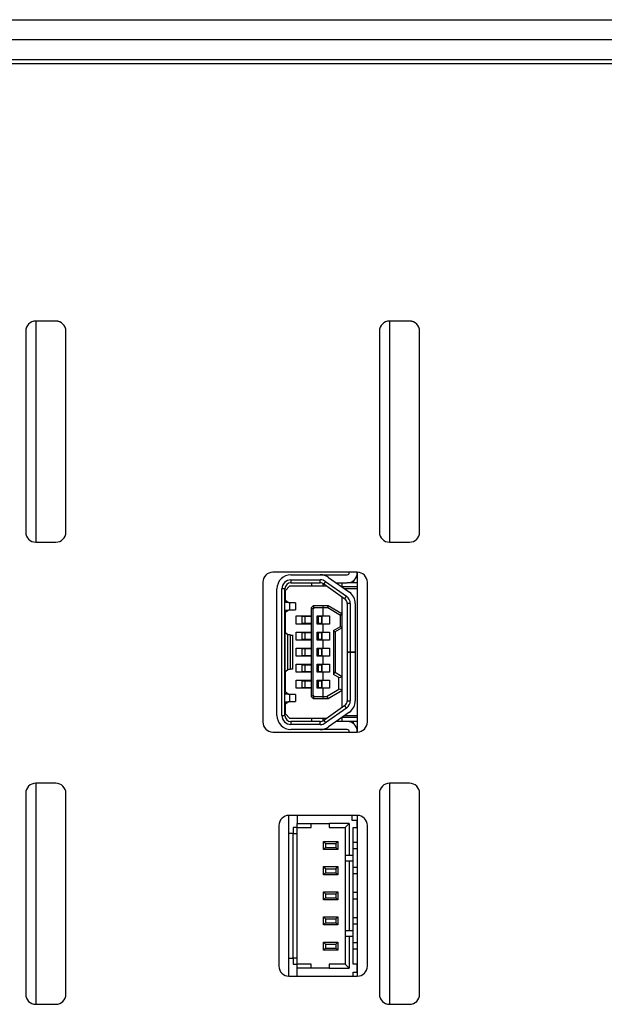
# Model space of a CAD drawing. Header units: millimetres. Extents: x 0 to 594, y 0 to 420.
# Tile 10 of 36: x 204 to 233, y 272 to 321. Entities that reach past the tile are written whole.
import ezdxf

# ---------------------------------------------------------------- set-up
doc = ezdxf.new("R2010")
doc.units = ezdxf.units.MM

msp = doc.modelspace()

# ---------------------------------------------------------------- linework, layer by layer
for p, q in [((166.6656, 321.193), (263.0656, 321.193)), ((263.0656, 320.193), (166.6656, 320.193)), ((263.0656, 319.193), (166.6656, 319.193)), ((262.8656, 318.993), (166.8656, 318.993)), ((205.8656, 306.193), (204.8656, 306.193)), ((204.8656, 306.193), (204.8656, 295.193)), ((223.4656, 306.193), (222.4656, 306.193)), ((222.4656, 306.193), (222.4656, 295.193)), ((204.3656, 305.693), (204.3656, 295.693)), ((206.3656, 295.693), (206.3656, 305.693)), ((221.9656, 305.693), (221.9656, 295.693)), ((223.9656, 295.693), (223.9656, 305.693)), ((204.8656, 295.193), (205.8656, 295.193)), ((222.4656, 295.193), (223.4656, 295.193)), ((220.8656, 293.693), (216.6656, 293.693)), ((217.5656, 293.568), (219.0228, 293.568)), ((219.0228, 293.568), (220.3656, 293.568)), ((220.4656, 293.668), (220.4656, 293.693)), ((220.8656, 293.693), (220.8656, 285.743)), ((216.1656, 293.193), (216.1656, 286.243)), ((217.5656, 293.318), (219.0228, 293.318)), ((217.5656, 293.318), (217.5656, 293.168)), ((217.5656, 293.168), (219.0228, 293.168)), ((218.5902, 293.168), (218.5902, 293.018)), ((219.0228, 293.168), (219.0228, 293.318)), ((219.1702, 293.018), (219.1702, 293.1293)), ((219.2821, 293.2358), (219.1956, 293.1132)), ((219.1956, 293.1132), (220.2385, 292.378)), ((219.2821, 293.2358), (220.3249, 292.5006)), ((219.4261, 293.4401), (220.469, 292.7049)), ((219.8121, 293.168), (220.3656, 293.168)), ((220.1156, 292.968), (220.1156, 293.168)), ((220.8656, 293.168), (220.3656, 293.168)), ((220.6802, 293.2794), (220.6802, 293.168)), ((221.3656, 286.243), (221.3656, 293.193)), ((216.8656, 286.568), (216.8656, 292.868)), ((217.1156, 286.568), (217.1156, 292.868)), ((217.2656, 292.868), (217.1156, 292.868)), ((217.2656, 286.568), (217.2656, 292.868)), ((217.5156, 293.018), (217.2756, 292.778)), ((217.2756, 292.778), (217.2756, 292.3214)), ((217.5156, 293.018), (219.3307, 293.018)), ((220.8656, 292.968), (220.1156, 292.968)), ((220.1156, 292.954), (220.1156, 292.968)), ((220.8656, 292.868), (220.2377, 292.868)), ((217.2656, 292.3302), (217.2659, 292.3291)), ((217.2656, 292.3291), (217.2659, 292.3291)), ((217.4246, 292.2039), (217.2656, 292.2039)), ((217.4395, 292.1939), (217.2656, 292.1939)), ((217.5043, 292.1673), (217.2656, 292.1857)), ((217.2659, 292.3291), (217.4246, 292.2039)), ((217.4395, 292.1939), (217.7843, 292.1673)), ((217.5043, 291.8287), (217.5043, 292.1673)), ((217.7843, 292.1673), (217.5043, 292.1673)), ((217.7843, 292.1673), (217.7843, 291.8287)), ((220.1156, 291.6063), (220.1156, 292.4646)), ((220.2385, 292.378), (220.3249, 292.5006)), ((220.3656, 292.1328), (220.3656, 289.723)), ((220.5156, 292.1328), (220.3656, 292.1328)), ((220.5156, 292.1328), (220.5156, 289.723)), ((220.7656, 292.1328), (220.7656, 289.723)), ((217.2656, 291.8103), (217.5043, 291.8287)), ((217.2656, 291.8022), (217.4395, 291.8022)), ((217.2656, 291.7922), (217.4246, 291.7922)), ((217.2659, 291.667), (217.2656, 291.667)), ((217.2659, 291.667), (217.2656, 291.6658)), ((217.4246, 291.7922), (217.2659, 291.667)), ((217.2756, 291.6747), (217.2756, 290.6966)), ((217.7843, 291.8287), (217.4395, 291.8022)), ((217.5043, 291.8287), (217.7843, 291.8287)), ((218.6656, 292.018), (218.5656, 291.918)), ((218.5656, 291.918), (218.5656, 287.518)), ((218.5656, 291.918), (218.6656, 291.8766)), ((218.6656, 292.018), (218.7071, 291.918)), ((219.1455, 292.018), (218.6656, 292.018)), ((218.7071, 291.918), (218.6656, 291.8766)), ((218.6656, 287.5594), (218.6656, 291.8766)), ((219.1656, 291.918), (218.7071, 291.918)), ((219.1455, 292.018), (219.1656, 291.918)), ((219.3768, 292.018), (219.1455, 292.018)), ((219.1656, 291.518), (219.1656, 291.918)), ((219.3923, 291.918), (219.1656, 291.918)), ((219.3768, 292.018), (219.3923, 291.918)), ((219.4156, 292.018), (219.3768, 292.018)), ((220.0235, 291.5467), (219.3923, 291.918)), ((220.0902, 291.6212), (219.4156, 292.018)), ((220.0235, 291.5467), (220.0902, 291.6212)), ((220.1156, 291.6063), (220.0902, 291.6212)), ((220.1156, 290.943), (220.1156, 291.6063)), ((217.8156, 291.118), (217.8156, 291.518)), ((217.8156, 291.518), (218.5656, 291.518)), ((218.5656, 291.118), (217.8156, 291.118)), ((218.1091, 291.493), (218.1091, 291.143)), ((218.2668, 291.493), (218.1091, 291.493)), ((218.2668, 291.143), (218.1091, 291.143)), ((218.2668, 291.143), (218.2668, 291.493)), ((218.5656, 291.493), (218.2668, 291.493)), ((218.5656, 291.143), (218.2668, 291.143)), ((218.8756, 291.118), (218.8756, 291.518)), ((218.8756, 291.518), (219.1656, 291.518)), ((218.9245, 291.493), (218.8756, 291.493)), ((218.9245, 291.143), (218.8756, 291.143)), ((219.1656, 291.118), (218.8756, 291.118)), ((218.9245, 291.493), (218.9245, 291.143)), ((219.1008, 291.493), (218.9245, 291.493)), ((219.1008, 291.143), (218.9245, 291.143)), ((219.1008, 291.493), (219.1008, 291.143)), ((219.1021, 291.493), (219.1008, 291.493)), ((219.1021, 291.143), (219.1008, 291.143)), ((219.1021, 291.143), (219.1021, 291.493)), ((219.1656, 291.518), (219.4756, 291.518)), ((219.1656, 290.718), (219.1656, 291.118)), ((219.4756, 291.118), (219.1656, 291.118)), ((219.4756, 291.518), (219.4756, 291.118)), ((220.0235, 291.0026), (220.0235, 291.5467)), ((217.2659, 290.7043), (217.2656, 290.7055)), ((217.2659, 290.7043), (217.2659, 288.7423)), ((217.3969, 290.601), (217.2659, 290.7043)), ((217.2666, 290.719), (217.2756, 290.728)), ((217.2666, 290.719), (217.2666, 290.7038)), ((217.3969, 290.601), (217.3969, 288.8456)), ((217.5198, 290.5752), (217.5198, 288.8714)), ((217.5259, 290.5747), (217.5198, 290.5752)), ((217.5259, 290.5747), (217.5259, 288.872)), ((217.6502, 288.872), (217.6502, 290.5747)), ((217.8156, 290.318), (217.8156, 290.718)), ((217.8156, 290.718), (218.5656, 290.718)), ((218.1091, 290.693), (218.1091, 290.343)), ((218.1091, 290.693), (218.2668, 290.693)), ((218.2668, 290.343), (218.2668, 290.693)), ((218.2668, 290.693), (218.5656, 290.693)), ((218.8756, 290.718), (219.1656, 290.718)), ((218.8756, 290.318), (218.8756, 290.718)), ((218.8756, 290.693), (218.9245, 290.693)), ((218.9245, 290.693), (218.9245, 290.343)), ((218.9245, 290.693), (219.1008, 290.693)), ((219.1008, 290.693), (219.1008, 290.343)), ((219.1008, 290.693), (219.1021, 290.693)), ((219.1021, 290.343), (219.1021, 290.693)), ((219.1656, 290.718), (219.4756, 290.718)), ((219.4756, 290.718), (219.4756, 290.318)), ((219.6835, 290.8026), (220.0235, 291.0026)), ((219.6835, 290.8026), (219.6835, 288.6021)), ((219.7502, 290.7281), (219.6835, 290.8026)), ((219.7502, 290.7281), (220.0902, 290.9281)), ((219.7756, 288.693), (219.7756, 290.743)), ((220.0235, 291.0026), (220.0902, 290.9281)), ((220.0902, 290.9281), (220.1156, 290.943)), ((220.1156, 288.493), (220.1156, 290.943)), ((218.5656, 290.318), (217.8156, 290.318)), ((218.2668, 290.343), (218.1091, 290.343)), ((218.5656, 290.343), (218.2668, 290.343)), ((218.9245, 290.343), (218.8756, 290.343)), ((219.1656, 290.318), (218.8756, 290.318)), ((219.1008, 290.343), (218.9245, 290.343)), ((219.1021, 290.343), (219.1008, 290.343)), ((219.1656, 289.918), (219.1656, 290.318)), ((219.4756, 290.318), (219.1656, 290.318)), ((217.8156, 289.518), (217.8156, 289.918)), ((217.8156, 289.918), (218.5656, 289.918)), ((218.1091, 289.893), (218.1091, 289.543)), ((218.1091, 289.893), (218.2668, 289.893)), ((218.2668, 289.543), (218.2668, 289.893)), ((218.2668, 289.893), (218.5656, 289.893)), ((218.8756, 289.918), (219.1656, 289.918)), ((218.8756, 289.518), (218.8756, 289.918)), ((218.8756, 289.893), (218.9245, 289.893)), ((218.9245, 289.893), (218.9245, 289.543)), ((218.9245, 289.893), (219.1008, 289.893)), ((219.1008, 289.893), (219.1008, 289.543)), ((219.1008, 289.893), (219.1021, 289.893)), ((219.1021, 289.543), (219.1021, 289.893)), ((219.1656, 289.918), (219.4756, 289.918)), ((219.4756, 289.918), (219.4756, 289.518)), ((220.3656, 289.723), (220.5156, 289.723)), ((220.3656, 289.713), (220.3656, 289.723)), ((220.3656, 289.713), (220.3656, 287.3032)), ((220.5156, 289.713), (220.3656, 289.713)), ((220.7656, 289.723), (220.5156, 289.723)), ((220.5156, 289.713), (220.5156, 287.3032)), ((220.5156, 289.713), (220.7656, 289.713)), ((220.7656, 289.723), (220.7656, 289.713)), ((220.7656, 289.713), (220.7656, 287.3032)), ((218.5656, 289.518), (217.8156, 289.518)), ((217.8156, 288.718), (217.8156, 289.118)), ((217.8156, 289.118), (218.5656, 289.118)), ((218.2668, 289.543), (218.1091, 289.543)), ((218.5656, 289.543), (218.2668, 289.543)), ((218.9245, 289.543), (218.8756, 289.543)), ((219.1656, 289.518), (218.8756, 289.518)), ((218.8756, 288.718), (218.8756, 289.118)), ((218.8756, 289.118), (219.1656, 289.118)), ((219.1008, 289.543), (218.9245, 289.543)), ((219.1021, 289.543), (219.1008, 289.543)), ((219.1656, 289.118), (219.1656, 289.518)), ((219.4756, 289.518), (219.1656, 289.518)), ((219.1656, 289.118), (219.4756, 289.118)), ((219.4756, 289.118), (219.4756, 288.718)), ((217.2656, 288.7412), (217.2659, 288.7423)), ((217.2659, 288.7423), (217.3969, 288.8456)), ((217.2665, 288.7428), (217.2666, 288.717)), ((217.2756, 288.708), (217.2666, 288.717)), ((217.2756, 288.75), (217.2756, 287.7614)), ((217.5198, 288.8714), (217.5259, 288.872)), ((218.5656, 288.718), (217.8156, 288.718)), ((218.1091, 289.093), (218.1091, 288.743)), ((218.1091, 289.093), (218.2668, 289.093)), ((218.2668, 288.743), (218.1091, 288.743)), ((218.2668, 288.743), (218.2668, 289.093)), ((218.2668, 289.093), (218.5656, 289.093)), ((218.5656, 288.743), (218.2668, 288.743)), ((218.8756, 289.093), (218.9245, 289.093)), ((218.9245, 288.743), (218.8756, 288.743)), ((219.1656, 288.718), (218.8756, 288.718)), ((218.9245, 289.093), (219.1008, 289.093)), ((218.9245, 289.093), (218.9245, 288.743)), ((219.1008, 288.743), (218.9245, 288.743)), ((219.1008, 289.093), (219.1008, 288.743)), ((219.1008, 289.093), (219.1021, 289.093)), ((219.1021, 288.743), (219.1008, 288.743)), ((219.1021, 288.743), (219.1021, 289.093)), ((219.1656, 288.318), (219.1656, 288.718)), ((219.4756, 288.718), (219.1656, 288.718)), ((219.7358, 288.7165), (219.6835, 288.6021)), ((220.1156, 288.493), (219.7358, 288.7165)), ((217.8156, 287.918), (217.8156, 288.318)), ((217.8156, 288.318), (218.5656, 288.318)), ((218.1091, 288.293), (218.1091, 287.943)), ((218.1091, 288.293), (218.2668, 288.293)), ((218.2668, 287.943), (218.2668, 288.293)), ((218.2668, 288.293), (218.5656, 288.293)), ((218.8756, 287.918), (218.8756, 288.318)), ((218.8756, 288.318), (219.1656, 288.318)), ((218.8756, 288.293), (218.9245, 288.293)), ((218.9245, 288.293), (219.1008, 288.293)), ((218.9245, 288.293), (218.9245, 287.943)), ((219.1008, 288.293), (219.1008, 287.943)), ((219.1008, 288.293), (219.1021, 288.293)), ((219.1021, 287.943), (219.1021, 288.293)), ((219.1656, 288.318), (219.4756, 288.318)), ((219.4756, 288.318), (219.4756, 287.918)), ((219.9429, 288.4495), (219.6835, 288.6021)), ((219.9429, 288.4495), (220.1156, 288.4843)), ((219.9429, 287.8733), (219.9429, 288.4495)), ((220.1156, 288.4843), (220.1156, 288.493)), ((220.1156, 287.8385), (220.1156, 288.4843)), ((217.2656, 287.7702), (217.2659, 287.7691)), ((217.2656, 287.7691), (217.2659, 287.7691)), ((217.4259, 287.6428), (217.2656, 287.6428)), ((217.4262, 287.6348), (217.2656, 287.6348)), ((217.2659, 287.7691), (217.4259, 287.6428)), ((217.4262, 287.6348), (217.7831, 287.6073)), ((218.5656, 287.918), (217.8156, 287.918)), ((218.2668, 287.943), (218.1091, 287.943)), ((218.5656, 287.943), (218.2668, 287.943)), ((218.9245, 287.943), (218.8756, 287.943)), ((219.1656, 287.918), (218.8756, 287.918)), ((219.1008, 287.943), (218.9245, 287.943)), ((219.1021, 287.943), (219.1008, 287.943)), ((219.1656, 287.518), (219.1656, 287.918)), ((219.4756, 287.918), (219.1656, 287.918)), ((219.3389, 287.518), (219.9429, 287.8733)), ((219.419, 287.42), (220.1156, 287.8298)), ((220.1156, 287.8385), (219.9429, 287.8733)), ((220.1156, 287.8298), (220.1156, 287.8385)), ((220.1156, 286.9714), (220.1156, 287.8298)), ((217.5031, 287.6073), (217.2656, 287.6256)), ((217.2656, 287.2504), (217.5031, 287.2687)), ((217.2656, 287.2412), (217.4262, 287.2412)), ((217.2656, 287.2332), (217.4259, 287.2332)), ((217.4259, 287.2332), (217.2659, 287.107)), ((217.7831, 287.2687), (217.4262, 287.2412)), ((217.7831, 287.6073), (217.5031, 287.6073)), ((217.5031, 287.2687), (217.5031, 287.6073)), ((217.5031, 287.2687), (217.7831, 287.2687)), ((217.7831, 287.6073), (217.7831, 287.2687)), ((218.5656, 287.518), (218.6656, 287.5594)), ((218.5656, 287.518), (218.6656, 287.418)), ((218.6656, 287.5594), (218.7071, 287.518)), ((218.7071, 287.518), (218.6656, 287.418)), ((218.6656, 287.418), (219.1455, 287.418)), ((218.7071, 287.518), (219.1656, 287.518)), ((219.1656, 287.518), (219.1455, 287.418)), ((219.1455, 287.418), (219.4156, 287.418)), ((219.1656, 287.518), (219.3389, 287.518)), ((219.3389, 287.518), (219.419, 287.42)), ((219.4156, 287.418), (219.419, 287.42)), ((220.3656, 287.3032), (220.5156, 287.3032)), ((217.2659, 287.107), (217.2656, 287.107)), ((217.2659, 287.107), (217.2656, 287.1058)), ((217.2756, 287.1147), (217.2756, 286.658)), ((217.5156, 286.418), (217.2756, 286.658)), ((220.2385, 287.058), (219.1956, 286.3228)), ((220.3249, 286.9354), (219.2821, 286.2002)), ((220.469, 286.7311), (219.4261, 285.9959)), ((220.3249, 286.9354), (220.2385, 287.058)), ((217.1156, 286.568), (217.2656, 286.568)), ((219.3307, 286.418), (217.5156, 286.418)), ((217.5656, 286.268), (217.5656, 286.118)), ((219.0228, 286.268), (217.5656, 286.268)), ((218.5902, 286.418), (218.5902, 286.268)), ((219.0228, 286.118), (219.0228, 286.268)), ((219.1702, 286.3068), (219.1702, 286.418)), ((219.1956, 286.3228), (219.2821, 286.2002)), ((220.3656, 286.268), (219.8121, 286.268)), ((220.1156, 286.468), (220.1156, 286.482)), ((220.8656, 286.468), (220.1156, 286.468)), ((220.1156, 286.268), (220.1156, 286.468)), ((220.2377, 286.568), (220.8656, 286.568)), ((220.8656, 286.268), (220.3656, 286.268)), ((220.6802, 286.1566), (220.6802, 286.268)), ((216.6656, 285.743), (220.8656, 285.743)), ((219.0228, 286.118), (217.5656, 286.118)), ((219.0228, 285.868), (217.5656, 285.868)), ((220.3656, 285.868), (219.0228, 285.868)), ((220.4656, 285.743), (220.4656, 285.768)), ((205.8656, 283.193), (204.8656, 283.193)), ((204.8656, 283.193), (204.8656, 272.193)), ((223.4656, 283.193), (222.4656, 283.193)), ((222.4656, 283.193), (222.4656, 272.193)), ((204.3656, 282.693), (204.3656, 272.693)), ((206.3656, 272.693), (206.3656, 282.693)), ((221.9656, 282.693), (221.9656, 272.693)), ((223.9656, 272.693), (223.9656, 282.693)), ((220.8656, 281.593), (217.4656, 281.593)), ((217.4656, 280.693), (217.4656, 281.593)), ((217.8656, 281.593), (217.8656, 281.193)), ((220.6156, 281.343), (220.6156, 281.593)), ((220.8656, 281.343), (220.6156, 281.343)), ((220.8656, 281.593), (220.8656, 273.593)), ((220.8656, 280.993), (220.8656, 281.343)), ((216.9656, 281.093), (216.9656, 274.093)), ((217.6656, 280.993), (217.6656, 280.693)), ((217.8656, 280.993), (217.6656, 280.993)), ((217.8656, 281.193), (218.5656, 281.193)), ((217.8656, 280.993), (217.8656, 281.193)), ((217.8656, 280.993), (218.5656, 280.993)), ((217.8656, 280.693), (217.8656, 280.993)), ((218.5656, 280.993), (218.5656, 281.193)), ((218.5656, 281.193), (219.4656, 281.193)), ((220.4656, 281.193), (219.4656, 281.193)), ((219.4656, 281.193), (219.4656, 280.993)), ((219.4656, 280.993), (220.2656, 280.993)), ((220.4656, 281.193), (220.2656, 280.993)), ((220.2656, 280.993), (220.2656, 279.618)), ((220.4656, 281.193), (220.4656, 279.618)), ((220.6656, 280.993), (220.8656, 280.993)), ((220.6656, 279.618), (220.6656, 280.993)), ((221.3656, 274.093), (221.3656, 281.093)), ((217.6656, 280.693), (217.4656, 280.693)), ((217.4656, 274.493), (217.4656, 280.693)), ((217.6656, 280.693), (217.8656, 280.693)), ((217.6656, 274.493), (217.6656, 280.693)), ((217.8656, 274.493), (217.8656, 280.693)), ((219.1906, 280.293), (219.2906, 280.193)), ((219.1906, 280.293), (219.8906, 280.293)), ((219.1906, 279.893), (219.1906, 280.293)), ((219.7906, 280.193), (219.8906, 280.293)), ((219.8906, 280.293), (219.8906, 279.893)), ((219.1906, 279.893), (219.2906, 279.993)), ((219.8906, 279.893), (219.1906, 279.893)), ((219.2906, 280.193), (219.7906, 280.193)), ((219.2906, 280.193), (219.2906, 279.993)), ((219.2906, 279.993), (219.7906, 279.993)), ((219.7906, 280.193), (219.7906, 279.993)), ((219.7906, 279.993), (219.8906, 279.893)), ((220.8656, 280.253), (220.6656, 280.253)), ((220.8656, 279.933), (220.6656, 279.933)), ((220.2656, 279.618), (220.4656, 279.618)), ((220.2656, 279.618), (220.2656, 279.318)), ((220.2656, 279.318), (220.2656, 275.868)), ((220.4656, 279.318), (220.2656, 279.318)), ((220.4656, 279.618), (220.6656, 279.618)), ((220.4656, 279.318), (220.4656, 275.868)), ((220.6656, 279.318), (220.4656, 279.318)), ((220.6656, 279.318), (220.6656, 279.618)), ((220.6656, 275.868), (220.6656, 279.318)), ((219.1906, 278.643), (219.1906, 279.043)), ((219.1906, 279.043), (219.2906, 278.943)), ((219.1906, 279.043), (219.8906, 279.043)), ((219.2906, 278.943), (219.2906, 278.743)), ((219.2906, 278.943), (219.7906, 278.943)), ((219.7906, 278.943), (219.8906, 279.043)), ((219.7906, 278.943), (219.7906, 278.743)), ((219.8906, 279.043), (219.8906, 278.643)), ((220.8656, 279.003), (220.6656, 279.003)), ((219.1906, 278.643), (219.2906, 278.743)), ((219.8906, 278.643), (219.1906, 278.643)), ((219.2906, 278.743), (219.7906, 278.743)), ((219.7906, 278.743), (219.8906, 278.643)), ((220.8656, 278.683), (220.6656, 278.683)), ((219.1906, 277.393), (219.1906, 277.793)), ((219.1906, 277.793), (219.2906, 277.693)), ((219.1906, 277.793), (219.8906, 277.793)), ((219.1906, 277.393), (219.2906, 277.493)), ((219.8906, 277.393), (219.1906, 277.393)), ((219.2906, 277.693), (219.2906, 277.493)), ((219.2906, 277.693), (219.7906, 277.693)), ((219.2906, 277.493), (219.7906, 277.493)), ((219.7906, 277.693), (219.8906, 277.793)), ((219.7906, 277.693), (219.7906, 277.493)), ((219.7906, 277.493), (219.8906, 277.393)), ((219.8906, 277.793), (219.8906, 277.393)), ((220.8656, 277.753), (220.6656, 277.753)), ((220.8656, 277.433), (220.6656, 277.433)), ((219.1906, 276.143), (219.1906, 276.543)), ((219.1906, 276.543), (219.2906, 276.443)), ((219.1906, 276.543), (219.8906, 276.543)), ((219.2906, 276.443), (219.2906, 276.243)), ((219.2906, 276.443), (219.7906, 276.443)), ((219.7906, 276.443), (219.8906, 276.543)), ((219.7906, 276.443), (219.7906, 276.243)), ((219.8906, 276.543), (219.8906, 276.143)), ((220.8656, 276.503), (220.6656, 276.503)), ((219.1906, 276.143), (219.2906, 276.243)), ((219.8906, 276.143), (219.1906, 276.143)), ((219.2906, 276.243), (219.7906, 276.243)), ((219.7906, 276.243), (219.8906, 276.143)), ((220.8656, 276.183), (220.6656, 276.183)), ((220.2656, 275.868), (220.4656, 275.868)), ((220.2656, 275.868), (220.2656, 275.568)), ((220.2656, 275.568), (220.2656, 274.193)), ((220.4656, 275.568), (220.2656, 275.568)), ((220.4656, 275.868), (220.6656, 275.868)), ((220.4656, 275.568), (220.4656, 273.993)), ((220.6656, 275.568), (220.4656, 275.568)), ((220.6656, 275.568), (220.6656, 275.868)), ((220.6656, 274.193), (220.6656, 275.568)), ((219.1906, 275.293), (219.2906, 275.193)), ((219.1906, 275.293), (219.8906, 275.293)), ((219.1906, 274.893), (219.1906, 275.293)), ((219.1906, 274.893), (219.2906, 274.993)), ((219.8906, 274.893), (219.1906, 274.893)), ((219.2906, 275.193), (219.7906, 275.193)), ((219.2906, 275.193), (219.2906, 274.993)), ((219.2906, 274.993), (219.7906, 274.993)), ((219.7906, 275.193), (219.8906, 275.293)), ((219.7906, 275.193), (219.7906, 274.993)), ((219.7906, 274.993), (219.8906, 274.893)), ((219.8906, 275.293), (219.8906, 274.893)), ((220.8656, 275.253), (220.6656, 275.253)), ((220.8656, 274.933), (220.6656, 274.933)), ((217.4656, 274.493), (217.6656, 274.493)), ((217.4656, 273.593), (217.4656, 274.493)), ((217.6656, 274.493), (217.6656, 274.193)), ((217.8656, 274.493), (217.6656, 274.493)), ((217.8656, 274.193), (217.8656, 274.493)), ((217.6656, 274.193), (217.8656, 274.193)), ((218.5656, 274.193), (217.8656, 274.193)), ((217.8656, 273.993), (217.8656, 274.193)), ((217.8656, 273.593), (217.8656, 273.993)), ((218.5656, 273.993), (217.8656, 273.993)), ((218.5656, 273.993), (218.5656, 274.193)), ((219.4656, 273.993), (218.5656, 273.993)), ((220.2656, 274.193), (219.4656, 274.193)), ((219.4656, 274.193), (219.4656, 273.993)), ((219.4656, 273.993), (220.4656, 273.993)), ((220.2656, 274.193), (220.4656, 273.993)), ((220.8656, 274.193), (220.6656, 274.193)), ((220.8656, 273.793), (220.8656, 274.193)), ((217.4656, 273.593), (220.8656, 273.593)), ((220.6656, 273.593), (220.6656, 273.793)), ((220.6656, 273.793), (220.8656, 273.793)), ((204.8656, 272.193), (205.8656, 272.193)), ((222.4656, 272.193), (223.4656, 272.193))]:
    msp.add_line(p, q)
at = {"flags": 128}
for points in [[(206.0955, 306.137), (205.9607, 306.1738), (205.7656, 306.193)], [(223.6955, 306.137), (223.5607, 306.1738), (223.3656, 306.193)]]:
    msp.add_lwpolyline(points, dxfattribs=at)
for centre, radius, start, end in [((204.8656, 305.693), 0.5, 90, 180), ((205.8656, 305.693), 0.5, 0, 90), ((222.4656, 305.693), 0.5, 90, 180), ((223.4656, 305.693), 0.5, 0, 90), ((204.8656, 295.693), 0.5, 180, 270), ((205.8656, 295.693), 0.5, 270, 0), ((222.4656, 295.693), 0.5, 180, 270), ((223.4656, 295.693), 0.5, 270, 0), ((216.6656, 293.193), 0.5, 90, 180), ((217.5656, 292.868), 0.7, 90, 180), ((219.0228, 292.868), 0.7, 54.8169, 90), ((220.3656, 293.668), 0.1, 270, 0), ((220.3656, 293.668), 0.5, 270, 0), ((220.8656, 293.193), 0.5, 0, 90), ((217.5656, 292.868), 0.45, 90, 180), ((217.5656, 292.868), 0.3, 90, 180), ((219.0228, 292.868), 0.45, 54.8169, 90), ((219.0228, 292.868), 0.3, 54.8169, 90), ((220.0656, 292.1328), 0.7, 360, 54.8169), ((220.0656, 292.1328), 0.3, 0, 54.8169), ((220.0656, 292.1328), 0.45, 360, 54.8169), ((220.0656, 287.3032), 0.3, 305.1831, 360), ((220.0656, 287.3032), 0.45, 305.1831, 360), ((220.0656, 287.3032), 0.7, 305.1831, 360), ((216.6656, 286.243), 0.5, 180, 270), ((217.5656, 286.568), 0.7, 180, 270), ((217.5656, 286.568), 0.45, 180, 270), ((217.5656, 286.568), 0.3, 180, 270), ((219.0228, 286.568), 0.3, 270, 305.1831), ((219.0228, 286.568), 0.45, 270, 305.1831), ((220.3656, 285.768), 0.5, 0, 90), ((220.8656, 286.243), 0.5, 270, 0), ((219.0228, 286.568), 0.7, 270, 305.1831), ((220.3656, 285.768), 0.1, 0, 90), ((204.8656, 282.693), 0.5, 90, 180), ((205.8656, 282.693), 0.5, 0, 90), ((222.4656, 282.693), 0.5, 90, 180), ((223.4656, 282.693), 0.5, 0, 90), ((217.4656, 281.093), 0.5, 90, 180), ((220.8656, 281.093), 0.5, 0, 90), ((217.4656, 274.093), 0.5, 180, 270), ((220.8656, 274.093), 0.5, 270, 0), ((204.8656, 272.693), 0.5, 180, 270), ((205.8656, 272.693), 0.5, 270, 0), ((222.4656, 272.693), 0.5, 180, 270), ((223.4656, 272.693), 0.5, 270, 0)]:
    msp.add_arc(centre, radius, start, end)
for points, knots in [([(217.4246, 292.2039), (217.4252, 292.2028), (217.4266, 292.2001), (217.4325, 292.1967), (217.438, 292.1945), (217.4395, 292.1939)], [0, 0, 0, 0, 0.3354991, 0.8168642, 1, 1, 1, 1]), ([(217.4395, 291.8022), (217.4368, 291.8011), (217.4303, 291.7984), (217.4258, 291.795), (217.4249, 291.7928), (217.4246, 291.7922)], [0, 0, 0, 0, 0.3355212, 0.8168286, 1, 1, 1, 1]), ([(217.5198, 290.5752), (217.4873, 290.5795), (217.4225, 290.5881), (217.4054, 290.5967), (217.3969, 290.601)], [0, 0, 0, 0, 0.4999978, 1, 1, 1, 1]), ([(217.5259, 290.5747), (217.5617, 290.5723), (217.6334, 290.5675), (217.6446, 290.5626), (217.6502, 290.5602)], [0, 0, 0, 0, 0.499999, 1, 1, 1, 1]), ([(217.3969, 288.8456), (217.4054, 288.8499), (217.4225, 288.8585), (217.4873, 288.8671), (217.5198, 288.8714)], [0, 0, 0, 0, 0.5000022, 1, 1, 1, 1]), ([(217.6502, 288.8864), (217.6446, 288.884), (217.6334, 288.8792), (217.5617, 288.8744), (217.5259, 288.872)], [0, 0, 0, 0, 0.500001, 1, 1, 1, 1]), ([(217.4259, 287.6428), (217.4259, 287.6422), (217.426, 287.6405), (217.4261, 287.6378), (217.4262, 287.6358), (217.4262, 287.6348)], [0, 0, 0, 0, 0.248622, 0.6243155, 1, 1, 1, 1]), ([(217.4262, 287.2412), (217.4262, 287.2406), (217.4261, 287.2389), (217.426, 287.2362), (217.426, 287.2342), (217.4259, 287.2332)], [0, 0, 0, 0, 0.2486203, 0.6234034, 1, 1, 1, 1])]:
    msp.add_open_spline(points, degree=3, knots=knots)

doc.saveas('drawing.dxf')
